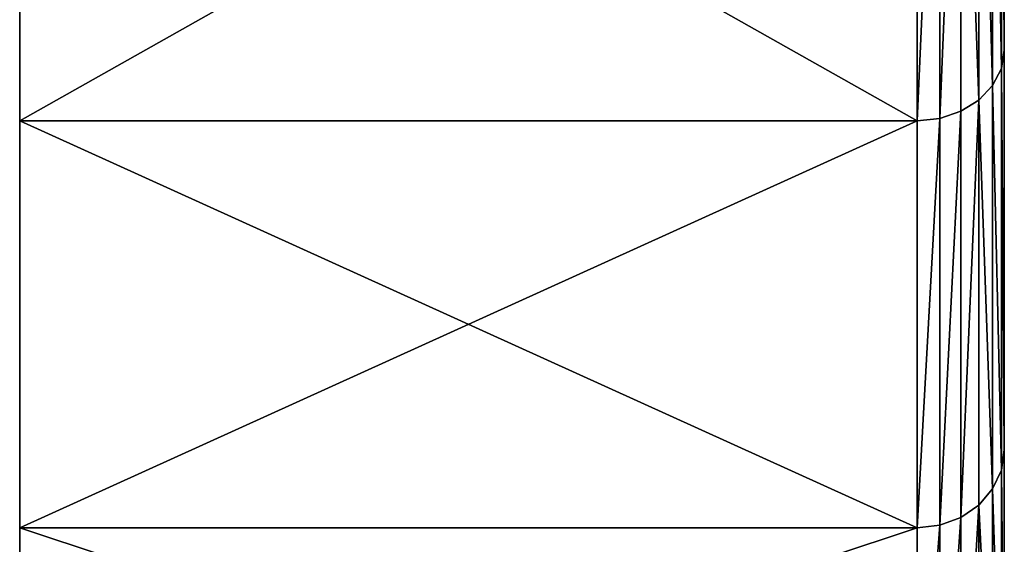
# Model space of a CAD drawing. Extents: x -0.1 to 19.2, y 0 to 39.3.
# Tile 6 of 215: x 0 to 0.565, y 30.186 to 30.487. Entities that reach past the tile are written whole.
import ezdxf

# ---------------------------------------------------------------- set-up
doc = ezdxf.new("R2010")
doc.units = 0
doc.header["$LTSCALE"] = 2.54
doc.layers.get('0').update_dxf_attribs({"color": 13, "linetype": 'CONTINUOUS'})

# ---------------------------------------------------------------- blocks, each defined once
blk = doc.blocks.new('GRUPUJ_51')
at = {"color": 41}
for p, q in [((0.56484, 0.58488, 8.99721), (0.56484, 0.87021, 9.33129)), ((0.56484, 0.87021, 5.37171), (0.56484, 0.58488, 5.7058)), ((0.56484, 0.87021, 5.37171), (0.56484, 0.58488, 5.7058)), ((0.56484, 0.58488, 8.99721), (0.56484, 0.87021, 9.33129)), ((0.56314, 0.57438, 5.69817), (0.56314, 0.86103, 5.36254)), ((0.56314, 0.86103, 9.34047), (0.56314, 0.57438, 9.00484)), ((0.56314, 0.86103, 9.34047), (0.56314, 0.57438, 9.00484)), ((0.56314, 0.57438, 5.69817), (0.56314, 0.86103, 5.36254)), ((0.55815, 0.56459, 5.69106), (0.55815, 0.85248, 5.35398)), ((0.55815, 0.85248, 9.34903), (0.55815, 0.56459, 9.01195)), ((0.55815, 0.85248, 9.34903), (0.55815, 0.56459, 9.01195)), ((0.55815, 0.56459, 5.69106), (0.55815, 0.85248, 5.35398)), ((0.5502, 0.55619, 5.68495), (0.5502, 0.84513, 5.34664)), ((0.5502, 0.55619, 5.68495), (0.5502, 0.84513, 5.34664)), ((0.5502, 0.84513, 9.35637), (0.5502, 0.55619, 9.01806)), ((0.5502, 0.84513, 9.35637), (0.5502, 0.55619, 9.01806)), ((0.53984, 0.54974, 5.68027), (0.53984, 0.8395, 5.341)), ((0.53984, 0.54974, 5.68027), (0.53984, 0.8395, 5.341)), ((0.53984, 0.8395, 9.36201), (0.53984, 0.54974, 9.02274)), ((0.53984, 0.8395, 9.36201), (0.53984, 0.54974, 9.02274)), ((0.51484, 0.5443, 9.02669), (0.51484, 0.83475, 9.36676)), ((0.51484, 0.83475, 5.33625), (0.51484, 0.5443, 5.67632)), ((0.51484, 0.83475, 5.33625), (0.51484, 0.5443, 5.67632)), ((0.51484, 0.5443, 9.02669), (0.51484, 0.83475, 9.36676)), ((0.52778, 0.54568, 5.67732), (0.52778, 0.83595, 5.33746)), ((0.52778, 0.83595, 9.36555), (0.52778, 0.54568, 9.02569)), ((0.52778, 0.54568, 5.67732), (0.52778, 0.83595, 5.33746)), ((0.52778, 0.83595, 9.36555), (0.52778, 0.54568, 9.02569)), ((0.56314, 0.57438, 5.69817), (0.56484, 0.58488, 5.7058)), ((0.56314, 0.57438, 5.69817), (0.56484, 0.58488, 5.7058)), ((0.56314, 0.57438, 9.00484), (0.56484, 0.58488, 8.99721)), ((0.56314, 0.57438, 9.00484), (0.56484, 0.58488, 8.99721)), ((0.56484, 0.35532, 8.62261), (0.56484, 0.58488, 8.99721)), ((0.56484, 0.58488, 5.7058), (0.56484, 0.35532, 6.0804)), ((0.56484, 0.58488, 5.7058), (0.56484, 0.35532, 6.0804)), ((0.56484, 0.35532, 8.62261), (0.56484, 0.58488, 8.99721)), ((0.55815, 0.56459, 9.01195), (0.56314, 0.57438, 9.00484)), ((0.55815, 0.56459, 9.01195), (0.56314, 0.57438, 9.00484)), ((0.55815, 0.56459, 5.69106), (0.56314, 0.57438, 5.69817)), ((0.55815, 0.56459, 5.69106), (0.56314, 0.57438, 5.69817)), ((0.56314, 0.57438, 9.00484), (0.56314, 0.34375, 8.6285)), ((0.56314, 0.34375, 6.07451), (0.56314, 0.57438, 5.69817)), ((0.56314, 0.57438, 9.00484), (0.56314, 0.34375, 8.6285)), ((0.56314, 0.34375, 6.07451), (0.56314, 0.57438, 5.69817)), ((0.5502, 0.55619, 5.68495), (0.55815, 0.56459, 5.69106)), ((0.5502, 0.55619, 9.01806), (0.55815, 0.56459, 9.01195)), ((0.5502, 0.55619, 9.01806), (0.55815, 0.56459, 9.01195)), ((0.5502, 0.55619, 5.68495), (0.55815, 0.56459, 5.69106)), ((0.55815, 0.56459, 9.01195), (0.55815, 0.33298, 8.63399)), ((0.55815, 0.56459, 9.01195), (0.55815, 0.33298, 8.63399)), ((0.55815, 0.33298, 6.06902), (0.55815, 0.56459, 5.69106)), ((0.55815, 0.33298, 6.06902), (0.55815, 0.56459, 5.69106)), ((0.53984, 0.54974, 9.02274), (0.5502, 0.55619, 9.01806)), ((0.53984, 0.54974, 5.68027), (0.5502, 0.55619, 5.68495)), ((0.53984, 0.54974, 5.68027), (0.5502, 0.55619, 5.68495)), ((0.53984, 0.54974, 9.02274), (0.5502, 0.55619, 9.01806)), ((0.5502, 0.55619, 9.01806), (0.5502, 0.32372, 8.63871)), ((0.5502, 0.32372, 6.0643), (0.5502, 0.55619, 5.68495)), ((0.5502, 0.55619, 9.01806), (0.5502, 0.32372, 8.63871)), ((0.5502, 0.32372, 6.0643), (0.5502, 0.55619, 5.68495)), ((0.52778, 0.54568, 5.67732), (0.53984, 0.54974, 5.68027)), ((0.52778, 0.54568, 5.67732), (0.53984, 0.54974, 5.68027)), ((0.52778, 0.54568, 9.02569), (0.53984, 0.54974, 9.02274)), ((0.52778, 0.54568, 9.02569), (0.53984, 0.54974, 9.02274)), ((0.53984, 0.54974, 9.02274), (0.53984, 0.31662, 8.64233)), ((0.53984, 0.31662, 6.06068), (0.53984, 0.54974, 5.68027)), ((0.53984, 0.31662, 6.06068), (0.53984, 0.54974, 5.68027)), ((0.53984, 0.54974, 9.02274), (0.53984, 0.31662, 8.64233)), ((0, 0.5443, 9.02669), (0.51484, 0.5443, 9.02669)), ((0, 0.5443, 5.67632), (0.51484, 0.5443, 5.67632)), ((0, 0.5443, 9.02669), (0.51484, 0.5443, 9.02669)), ((0, 0.5443, 5.67632), (0.51484, 0.5443, 5.67632)), ((0.51484, 0.5443, 5.67632), (0.52778, 0.54568, 5.67732)), ((0.51484, 0.5443, 5.67632), (0.52778, 0.54568, 5.67732)), ((0.51484, 0.5443, 9.02669), (0.52778, 0.54568, 9.02569)), ((0.51484, 0.5443, 9.02669), (0.52778, 0.54568, 9.02569)), ((0.51484, 0.31063, 8.64538), (0.51484, 0.5443, 9.02669)), ((0.51484, 0.5443, 5.67632), (0.51484, 0.31063, 6.05763)), ((0.51484, 0.31063, 8.64538), (0.51484, 0.5443, 9.02669)), ((0.51484, 0.5443, 5.67632), (0.51484, 0.31063, 6.05763)), ((0.52778, 0.31215, 6.05841), (0.52778, 0.54568, 5.67732)), ((0.52778, 0.31215, 6.05841), (0.52778, 0.54568, 5.67732)), ((0.52778, 0.54568, 9.02569), (0.52778, 0.31215, 8.6446)), ((0.52778, 0.54568, 9.02569), (0.52778, 0.31215, 8.6446)), ((0.56314, 0.34375, 6.07451), (0.56484, 0.35532, 6.0804)), ((0.56484, 0.35532, 8.62261), (0.56314, 0.34375, 8.6285)), ((0.56314, 0.34375, 6.07451), (0.56484, 0.35532, 6.0804)), ((0.56484, 0.35532, 8.62261), (0.56314, 0.34375, 8.6285)), ((0.56484, 0.18719, 8.2167), (0.56484, 0.35532, 8.62261)), ((0.56484, 0.35532, 6.0804), (0.56484, 0.18719, 6.4863)), ((0.56484, 0.35532, 6.0804), (0.56484, 0.18719, 6.4863)), ((0.56484, 0.18719, 8.2167), (0.56484, 0.35532, 8.62261)), ((0.56314, 0.34375, 8.6285), (0.55815, 0.33298, 8.63399)), ((0.55815, 0.33298, 6.06902), (0.56314, 0.34375, 6.07451)), ((0.56314, 0.34375, 8.6285), (0.55815, 0.33298, 8.63399)), ((0.55815, 0.33298, 6.06902), (0.56314, 0.34375, 6.07451)), ((0.56314, 0.17484, 6.48229), (0.56314, 0.34375, 6.07451)), ((0.56314, 0.34375, 8.6285), (0.56314, 0.17484, 8.22072)), ((0.56314, 0.17484, 6.48229), (0.56314, 0.34375, 6.07451)), ((0.56314, 0.34375, 8.6285), (0.56314, 0.17484, 8.22072)), ((0.5502, 0.32372, 6.0643), (0.55815, 0.33298, 6.06902)), ((0.55815, 0.33298, 8.63399), (0.5502, 0.32372, 8.63871)), ((0.55815, 0.33298, 8.63399), (0.5502, 0.32372, 8.63871)), ((0.5502, 0.32372, 6.0643), (0.55815, 0.33298, 6.06902)), ((0.55815, 0.33298, 8.63399), (0.55815, 0.16334, 8.22445)), ((0.55815, 0.16334, 6.47856), (0.55815, 0.33298, 6.06902)), ((0.55815, 0.16334, 6.47856), (0.55815, 0.33298, 6.06902)), ((0.55815, 0.33298, 8.63399), (0.55815, 0.16334, 8.22445)), ((0.5502, 0.32372, 6.0643), (0.53984, 0.31662, 6.06068)), ((0.5502, 0.32372, 8.63871), (0.53984, 0.31662, 8.64233)), ((0.5502, 0.32372, 6.0643), (0.53984, 0.31662, 6.06068)), ((0.5502, 0.32372, 8.63871), (0.53984, 0.31662, 8.64233)), ((0.5502, 0.15346, 6.47535), (0.5502, 0.32372, 6.0643)), ((0.5502, 0.15346, 6.47535), (0.5502, 0.32372, 6.0643)), ((0.5502, 0.32372, 8.63871), (0.5502, 0.15346, 8.22766)), ((0.5502, 0.32372, 8.63871), (0.5502, 0.15346, 8.22766)), ((0.53984, 0.31662, 6.06068), (0.52778, 0.31215, 6.05841)), ((0.53984, 0.31662, 8.64233), (0.52778, 0.31215, 8.6446)), ((0.53984, 0.31662, 8.64233), (0.52778, 0.31215, 8.6446)), ((0.53984, 0.31662, 6.06068), (0.52778, 0.31215, 6.05841)), ((0.53984, 0.14588, 6.47288), (0.53984, 0.31662, 6.06068)), ((0.53984, 0.31662, 8.64233), (0.53984, 0.14588, 8.23013)), ((0.53984, 0.31662, 8.64233), (0.53984, 0.14588, 8.23013)), ((0.53984, 0.14588, 6.47288), (0.53984, 0.31662, 6.06068)), ((0.51484, 0.31063, 8.64538), (0.52778, 0.31215, 8.6446)), ((0.51484, 0.31063, 6.05763), (0.52778, 0.31215, 6.05841)), ((0.51484, 0.31063, 6.05763), (0.52778, 0.31215, 6.05841)), ((0.51484, 0.31063, 8.64538), (0.52778, 0.31215, 8.6446)), ((0.52778, 0.31215, 8.6446), (0.52778, 0.14111, 8.23167)), ((0.52778, 0.14111, 6.47133), (0.52778, 0.31215, 6.05841)), ((0.52778, 0.31215, 8.6446), (0.52778, 0.14111, 8.23167)), ((0.52778, 0.14111, 6.47133), (0.52778, 0.31215, 6.05841)), ((0, 0.31063, 8.64538), (0.51484, 0.31063, 8.64538)), ((0, 0.31063, 8.64538), (0.51484, 0.31063, 8.64538)), ((0, 0.31063, 6.05763), (0.51484, 0.31063, 6.05763)), ((0, 0.31063, 6.05763), (0.51484, 0.31063, 6.05763)), ((0.51484, 0.13949, 8.2322), (0.51484, 0.31063, 8.64538)), ((0.51484, 0.31063, 6.05763), (0.51484, 0.13949, 6.47081)), ((0.51484, 0.13949, 8.2322), (0.51484, 0.31063, 8.64538)), ((0.51484, 0.31063, 6.05763), (0.51484, 0.13949, 6.47081))]:
    blk.add_line(p, q, dxfattribs=at)
at = {"color": 41, "extrusion": (1, 0, 0)}
blk.add_circle((2.85, 7.3515), 2.85, dxfattribs=at)
blk.add_circle((2.85, 7.3515), 2.85, dxfattribs=at)
blk.add_circle((2.85, 7.3515), 2.85, dxfattribs=at)
blk.add_circle((2.85, 7.3515), 2.85, dxfattribs=at)
blk.add_circle((2.85, 7.3515), 2.85, dxfattribs=at)
blk.add_circle((2.85, 7.3515), 2.85, dxfattribs=at)
blk.add_circle((2.85, 7.3515), 2.85, dxfattribs=at)
blk.add_circle((2.85, 7.3515), 2.85, dxfattribs=at)
blk.add_circle((2.85, 7.3515), 2.85, dxfattribs=at)
blk.add_circle((2.85, 7.3515), 2.85, dxfattribs=at)
blk.add_circle((2.85, 7.3515), 2.85, dxfattribs=at)
blk.add_circle((2.85, 7.3515), 2.85, dxfattribs=at)
blk.add_circle((2.85, 7.3515), 2.85, dxfattribs=at)
blk.add_circle((2.85, 7.3515), 2.85, dxfattribs=at)
blk.add_circle((2.85, 7.3515), 2.85, dxfattribs=at)
blk.add_circle((2.85, 7.3515), 2.85, dxfattribs=at)
blk.add_circle((2.85, 7.3515), 2.85, dxfattribs=at)
blk.add_circle((2.85, 7.3515), 2.85, dxfattribs=at)
blk.add_circle((2.85, 7.3515), 2.85, dxfattribs=at)
blk.add_circle((2.85, 7.3515), 2.85, dxfattribs=at)
blk.add_circle((2.85, 7.3515), 2.85, dxfattribs=at)
blk.add_circle((2.85, 7.3515), 2.85, dxfattribs=at)
blk.add_circle((2.85, 7.3515), 2.85, dxfattribs=at)
blk.add_circle((2.85, 7.3515), 2.85, dxfattribs=at)
blk.add_circle((2.85, 7.3515), 2.85, dxfattribs=at)
blk.add_circle((2.85, 7.3515), 2.85, dxfattribs=at)
blk.add_circle((2.85, 7.3515), 2.85, dxfattribs=at)
blk.add_circle((2.85, 7.3515), 2.85, dxfattribs=at)
blk.add_circle((2.85, 7.3515), 2.85, dxfattribs=at)
blk.add_circle((2.85, 7.3515), 2.85, dxfattribs=at)
blk.add_circle((2.85, 7.3515), 2.85, dxfattribs=at)
blk.add_circle((2.85, 7.3515), 2.85, dxfattribs=at)
blk.add_circle((2.85, 7.3515), 2.85, dxfattribs=at)
blk.add_circle((2.85, 7.3515), 2.85, dxfattribs=at)
blk.add_circle((2.85, 7.3515), 2.85, dxfattribs=at)
blk.add_circle((2.85, 7.3515), 2.85, dxfattribs=at)
blk.add_circle((2.85, 7.3515), 2.85, dxfattribs=at)
blk.add_circle((2.85, 7.3515), 2.85, dxfattribs=at)
blk.add_circle((2.85, 7.3515), 2.85, dxfattribs=at)
blk.add_circle((2.85, 7.3515), 2.85, dxfattribs=at)
blk.add_circle((2.85, 7.3515), 2.85, dxfattribs=at)
at = {"color": 41}
mesh = blk.add_polyface(dxfattribs=at)
corners = [(0, 0.03509, 7.79734), (0, 0.03509, 6.90567), (0, 0, 7.3515), (0, 0.13949, 8.2322), (0, 0.13949, 6.47081), (0, 0.31063, 8.64538), (0, 0.31063, 6.05763), (0, 0.5443, 9.02669), (0, 0.5443, 5.67632), (0, 0.83475, 9.36676), (0, 0.83475, 5.33625), (0, 1.17481, 9.6572), (0, 1.17481, 5.04581), (0, 1.55613, 9.89087), (0, 1.55613, 4.81214), (0, 1.9693, 10.06202), (0, 1.9693, 4.64099), (0, 2.40416, 10.16642), (0, 2.40416, 4.53659), (0, 2.85, 10.2015), (0, 2.85, 4.5015), (0, 3.29584, 10.16642), (0, 3.29584, 4.53659), (0, 3.7307, 10.06202), (0, 3.7307, 4.64099), (0, 4.14387, 9.89087), (0, 4.14387, 4.81214), (0, 4.52519, 9.6572), (0, 4.52519, 5.04581), (0, 4.86525, 9.36676), (0, 4.86525, 5.33625), (0, 5.1557, 9.02669), (0, 5.1557, 5.67632), (0, 5.38937, 8.64538), (0, 5.38937, 6.05763), (0, 5.56051, 8.2322), (0, 5.56051, 6.47081), (0, 5.66491, 7.79734), (0, 5.66491, 6.90567), (0, 5.7, 7.3515)]
mesh.append_faces([[corners[k] for k in face] for face in [(0, 1, 2), (38, 37, 39)]], dxfattribs={"vtx0": -1, "color": 41})
mesh.append_faces([[corners[k] for k in face] for face in [(1, 3, 4), (4, 5, 6), (6, 7, 8), (8, 9, 10), (10, 11, 12), (12, 13, 14), (14, 15, 16), (16, 17, 18), (18, 19, 20), (20, 21, 22), (22, 23, 24), (24, 25, 26), (26, 27, 28), (28, 29, 30), (30, 31, 32), (32, 33, 34), (34, 35, 36), (36, 37, 38)]], dxfattribs={"vtx0": -1, "vtx1": -1, "color": 41})
mesh.append_faces([[corners[k] for k in face] for face in [(1, 0, 3), (4, 3, 5), (6, 5, 7), (8, 7, 9), (10, 9, 11), (12, 11, 13), (14, 13, 15), (16, 15, 17), (18, 17, 19), (20, 19, 21), (22, 21, 23), (24, 23, 25), (26, 25, 27), (28, 27, 29), (30, 29, 31), (32, 31, 33), (34, 33, 35), (36, 35, 37)]], dxfattribs={"vtx0": -1, "vtx2": -1, "color": 41})
mesh = blk.add_polyface(dxfattribs=at)
corners = [(0.56484, 1.20429, 5.08638), (0.56484, 1.22534, 7.09418), (0.56484, 1.20508, 7.3515), (0.56484, 1.5789, 4.85682), (0.56484, 1.28559, 6.8432), (0.56484, 1.38437, 6.60473), (0.56484, 1.51923, 6.38465), (0.56484, 1.68687, 6.18837), (0.56484, 1.9848, 4.68869), (0.56484, 1.88314, 6.02074), (0.56484, 2.10322, 5.88587), (0.56484, 2.41201, 4.58613), (0.56484, 2.34169, 5.7871), (0.56484, 2.59268, 5.72684), (0.56484, 2.85, 4.55166), (0.56484, 2.85, 5.70659), (0.56484, 3.10732, 5.72684), (0.56484, 3.28799, 4.58613), (0.56484, 3.35831, 5.7871), (0.56484, 3.7152, 4.68869), (0.56484, 3.59678, 5.88587), (0.56484, 3.81686, 6.02074), (0.56484, 4.1211, 4.85682), (0.56484, 4.01313, 6.18837), (0.56484, 4.18077, 6.38465), (0.56484, 4.49571, 5.08638), (0.56484, 4.31563, 6.60473), (0.56484, 4.41441, 6.8432), (0.56484, 4.47466, 7.09418), (0.56484, 4.49492, 7.3515), (0.56484, 4.49571, 9.61663), (0.56484, 4.82979, 9.33129), (0.56484, 4.82979, 5.37171), (0.56484, 5.11512, 8.99721), (0.56484, 5.11512, 5.7058), (0.56484, 5.34468, 8.62261), (0.56484, 5.34468, 6.0804), (0.56484, 5.51281, 8.2167), (0.56484, 5.51281, 6.4863), (0.56484, 5.61537, 7.7895), (0.56484, 5.61537, 6.91351), (0.56484, 5.64985, 7.3515), (0.56484, 0.08463, 6.91351), (0.56484, 0.08463, 7.7895), (0.56484, 0.05015, 7.3515), (0.56484, 0.18719, 8.2167), (0.56484, 0.18719, 6.4863), (0.56484, 0.35532, 8.62261), (0.56484, 0.35532, 6.0804), (0.56484, 0.58488, 8.99721), (0.56484, 0.58488, 5.7058), (0.56484, 0.87021, 9.33129), (0.56484, 0.87021, 5.37171), (0.56484, 1.20429, 9.61663), (0.56484, 1.22534, 7.60883), (0.56484, 1.5789, 9.84618), (0.56484, 1.28559, 7.85981), (0.56484, 1.38437, 8.09828), (0.56484, 1.51923, 8.31836), (0.56484, 1.68687, 8.51464), (0.56484, 1.9848, 10.01432), (0.56484, 1.88314, 8.68227), (0.56484, 2.10322, 8.81714), (0.56484, 2.41201, 10.11688), (0.56484, 2.34169, 8.91591), (0.56484, 2.59268, 8.97617), (0.56484, 2.85, 10.15135), (0.56484, 2.85, 8.99642), (0.56484, 3.28799, 10.11688), (0.56484, 3.10732, 8.97617), (0.56484, 3.35831, 8.91591), (0.56484, 3.7152, 10.01432), (0.56484, 3.59678, 8.81714), (0.56484, 3.81686, 8.68227), (0.56484, 4.1211, 9.84618), (0.56484, 4.01313, 8.51464), (0.56484, 4.18077, 8.31836), (0.56484, 4.31563, 8.09828), (0.56484, 4.41441, 7.85981), (0.56484, 4.47466, 7.60883)]
mesh.append_faces([[corners[k] for k in face] for face in [(39, 40, 41), (42, 43, 44)]], dxfattribs={"vtx0": -1, "color": 41})
mesh.append_faces([[corners[k] for k in face] for face in [(1, 3, 4), (4, 3, 5), (5, 3, 6), (6, 3, 7), (7, 8, 9), (9, 8, 10), (10, 11, 12), (12, 11, 13), (13, 14, 15), (15, 14, 16), (16, 17, 18), (18, 19, 20), (20, 19, 21), (21, 22, 23), (23, 22, 24), (24, 25, 26), (26, 25, 27), (27, 25, 28), (28, 25, 29), (30, 25, 31), (31, 32, 33), (33, 34, 35), (35, 36, 37), (37, 38, 39), (43, 42, 45), (45, 46, 47), (47, 48, 49), (49, 50, 51), (51, 52, 53), (53, 54, 55), (55, 59, 60), (60, 62, 63), (63, 65, 66), (66, 67, 68), (68, 70, 71), (71, 73, 74), (74, 76, 30)]], dxfattribs={"vtx0": -1, "vtx1": -1, "color": 41})
mesh.append_faces([[corners[k] for k in face] for face in [(29, 25, 30), (53, 0, 2)]], dxfattribs={"vtx0": -1, "vtx1": -1, "vtx2": -1, "color": 41})
mesh.append_faces([[corners[k] for k in face] for face in [(0, 1, 2), (1, 0, 3), (7, 3, 8), (10, 8, 11), (13, 11, 14), (16, 14, 17), (18, 17, 19), (21, 19, 22), (24, 22, 25), (31, 25, 32), (33, 32, 34), (35, 34, 36), (37, 36, 38), (39, 38, 40), (45, 42, 46), (47, 46, 48), (49, 48, 50), (51, 50, 52), (53, 52, 0), (53, 2, 54), (55, 54, 56), (55, 56, 57), (55, 57, 58), (55, 58, 59), (60, 59, 61), (60, 61, 62), (63, 62, 64), (63, 64, 65), (66, 65, 67), (68, 67, 69), (68, 69, 70), (71, 70, 72), (71, 72, 73), (74, 73, 75), (74, 75, 76), (30, 76, 77), (30, 77, 78), (30, 78, 79), (30, 79, 29)]], dxfattribs={"vtx0": -1, "vtx2": -1, "color": 41})
mesh = blk.add_polyface(dxfattribs=at)
corners = [(0.56314, 0.86103, 5.36254), (0.56484, 0.58488, 5.7058), (0.56314, 0.57438, 5.69817), (0.56484, 0.87021, 5.37171)]
mesh.append_faces([[corners[k] for k in face] for face in [(0, 1, 2), (1, 0, 3)]], dxfattribs={"vtx0": -1, "color": 41})
mesh = blk.add_polyface(dxfattribs=at)
corners = [(0.56484, 0.58488, 8.99721), (0.56314, 0.86103, 9.34047), (0.56314, 0.57438, 9.00484), (0.56484, 0.87021, 9.33129)]
mesh.append_faces([[corners[k] for k in face] for face in [(0, 1, 2), (1, 0, 3)]], dxfattribs={"vtx0": -1, "color": 41})
mesh = blk.add_polyface(dxfattribs=at)
corners = [(0.56314, 0.57438, 9.00484), (0.55815, 0.85248, 9.34903), (0.55815, 0.56459, 9.01195), (0.56314, 0.86103, 9.34047)]
mesh.append_faces([[corners[k] for k in face] for face in [(0, 1, 2), (1, 0, 3)]], dxfattribs={"vtx0": -1, "color": 41})
mesh = blk.add_polyface(dxfattribs=at)
corners = [(0.55815, 0.85248, 5.35398), (0.56314, 0.57438, 5.69817), (0.55815, 0.56459, 5.69106), (0.56314, 0.86103, 5.36254)]
mesh.append_faces([[corners[k] for k in face] for face in [(0, 1, 2), (1, 0, 3)]], dxfattribs={"vtx0": -1, "color": 41})
mesh = blk.add_polyface(dxfattribs=at)
corners = [(0.5502, 0.84513, 5.34664), (0.55815, 0.56459, 5.69106), (0.5502, 0.55619, 5.68495), (0.55815, 0.85248, 5.35398)]
mesh.append_faces([[corners[k] for k in face] for face in [(0, 1, 2), (1, 0, 3)]], dxfattribs={"vtx0": -1, "color": 41})
mesh = blk.add_polyface(dxfattribs=at)
corners = [(0.55815, 0.56459, 9.01195), (0.5502, 0.84513, 9.35637), (0.5502, 0.55619, 9.01806), (0.55815, 0.85248, 9.34903)]
mesh.append_faces([[corners[k] for k in face] for face in [(0, 1, 2), (1, 0, 3)]], dxfattribs={"vtx0": -1, "color": 41})
mesh = blk.add_polyface(dxfattribs=at)
corners = [(0.53984, 0.8395, 5.341), (0.5502, 0.55619, 5.68495), (0.53984, 0.54974, 5.68027), (0.5502, 0.84513, 5.34664)]
mesh.append_faces([[corners[k] for k in face] for face in [(0, 1, 2), (1, 0, 3)]], dxfattribs={"vtx0": -1, "color": 41})
mesh = blk.add_polyface(dxfattribs=at)
corners = [(0.5502, 0.55619, 9.01806), (0.53984, 0.8395, 9.36201), (0.53984, 0.54974, 9.02274), (0.5502, 0.84513, 9.35637)]
mesh.append_faces([[corners[k] for k in face] for face in [(0, 1, 2), (1, 0, 3)]], dxfattribs={"vtx0": -1, "color": 41})
mesh = blk.add_polyface(dxfattribs=at)
corners = [(0.53984, 0.8395, 5.341), (0.52778, 0.54568, 5.67732), (0.52778, 0.83595, 5.33746), (0.53984, 0.54974, 5.68027)]
mesh.append_faces([[corners[k] for k in face] for face in [(0, 1, 2), (1, 0, 3)]], dxfattribs={"vtx0": -1, "color": 41})
mesh = blk.add_polyface(dxfattribs=at)
corners = [(0.53984, 0.8395, 9.36201), (0.52778, 0.54568, 9.02569), (0.53984, 0.54974, 9.02274), (0.52778, 0.83595, 9.36555)]
mesh.append_faces([[corners[k] for k in face] for face in [(0, 1, 2), (1, 0, 3)]], dxfattribs={"vtx0": -1, "color": 41})
mesh = blk.add_polyface(dxfattribs=at)
corners = [(0.51484, 0.83475, 9.36676), (0, 0.5443, 9.02669), (0.51484, 0.5443, 9.02669), (0, 0.83475, 9.36676)]
mesh.append_faces([[corners[k] for k in face] for face in [(0, 1, 2), (1, 0, 3)]], dxfattribs={"vtx0": -1, "color": 41})
mesh = blk.add_polyface(dxfattribs=at)
corners = [(0.51484, 0.5443, 5.67632), (0, 0.83475, 5.33625), (0.51484, 0.83475, 5.33625), (0, 0.5443, 5.67632)]
mesh.append_faces([[corners[k] for k in face] for face in [(0, 1, 2), (1, 0, 3)]], dxfattribs={"vtx0": -1, "color": 41})
mesh = blk.add_polyface(dxfattribs=at)
corners = [(0.52778, 0.83595, 5.33746), (0.51484, 0.5443, 5.67632), (0.51484, 0.83475, 5.33625), (0.52778, 0.54568, 5.67732)]
mesh.append_faces([[corners[k] for k in face] for face in [(0, 1, 2), (1, 0, 3)]], dxfattribs={"vtx0": -1, "color": 41})
mesh = blk.add_polyface(dxfattribs=at)
corners = [(0.52778, 0.83595, 9.36555), (0.51484, 0.5443, 9.02669), (0.52778, 0.54568, 9.02569), (0.51484, 0.83475, 9.36676)]
mesh.append_faces([[corners[k] for k in face] for face in [(0, 1, 2), (1, 0, 3)]], dxfattribs={"vtx0": -1, "color": 41})
mesh = blk.add_polyface(dxfattribs=at)
corners = [(0.56314, 0.57438, 5.69817), (0.56484, 0.35532, 6.0804), (0.56314, 0.34375, 6.07451), (0.56484, 0.58488, 5.7058)]
mesh.append_faces([[corners[k] for k in face] for face in [(0, 1, 2), (1, 0, 3)]], dxfattribs={"vtx0": -1, "color": 41})
mesh = blk.add_polyface(dxfattribs=at)
corners = [(0.56484, 0.35532, 8.62261), (0.56314, 0.57438, 9.00484), (0.56314, 0.34375, 8.6285), (0.56484, 0.58488, 8.99721)]
mesh.append_faces([[corners[k] for k in face] for face in [(0, 1, 2), (1, 0, 3)]], dxfattribs={"vtx0": -1, "color": 41})
mesh = blk.add_polyface(dxfattribs=at)
corners = [(0.56314, 0.34375, 8.6285), (0.55815, 0.56459, 9.01195), (0.55815, 0.33298, 8.63399), (0.56314, 0.57438, 9.00484)]
mesh.append_faces([[corners[k] for k in face] for face in [(0, 1, 2), (1, 0, 3)]], dxfattribs={"vtx0": -1, "color": 41})
mesh = blk.add_polyface(dxfattribs=at)
corners = [(0.55815, 0.56459, 5.69106), (0.56314, 0.34375, 6.07451), (0.55815, 0.33298, 6.06902), (0.56314, 0.57438, 5.69817)]
mesh.append_faces([[corners[k] for k in face] for face in [(0, 1, 2), (1, 0, 3)]], dxfattribs={"vtx0": -1, "color": 41})
mesh = blk.add_polyface(dxfattribs=at)
corners = [(0.55815, 0.33298, 8.63399), (0.5502, 0.55619, 9.01806), (0.5502, 0.32372, 8.63871), (0.55815, 0.56459, 9.01195)]
mesh.append_faces([[corners[k] for k in face] for face in [(0, 1, 2), (1, 0, 3)]], dxfattribs={"vtx0": -1, "color": 41})
mesh = blk.add_polyface(dxfattribs=at)
corners = [(0.5502, 0.55619, 5.68495), (0.55815, 0.33298, 6.06902), (0.5502, 0.32372, 6.0643), (0.55815, 0.56459, 5.69106)]
mesh.append_faces([[corners[k] for k in face] for face in [(0, 1, 2), (1, 0, 3)]], dxfattribs={"vtx0": -1, "color": 41})
mesh = blk.add_polyface(dxfattribs=at)
corners = [(0.5502, 0.55619, 9.01806), (0.53984, 0.31662, 8.64233), (0.5502, 0.32372, 8.63871), (0.53984, 0.54974, 9.02274)]
mesh.append_faces([[corners[k] for k in face] for face in [(0, 1, 2), (1, 0, 3)]], dxfattribs={"vtx0": -1, "color": 41})
mesh = blk.add_polyface(dxfattribs=at)
corners = [(0.5502, 0.55619, 5.68495), (0.53984, 0.31662, 6.06068), (0.53984, 0.54974, 5.68027), (0.5502, 0.32372, 6.0643)]
mesh.append_faces([[corners[k] for k in face] for face in [(0, 1, 2), (1, 0, 3)]], dxfattribs={"vtx0": -1, "color": 41})
mesh = blk.add_polyface(dxfattribs=at)
corners = [(0.53984, 0.54974, 5.68027), (0.52778, 0.31215, 6.05841), (0.52778, 0.54568, 5.67732), (0.53984, 0.31662, 6.06068)]
mesh.append_faces([[corners[k] for k in face] for face in [(0, 1, 2), (1, 0, 3)]], dxfattribs={"vtx0": -1, "color": 41})
mesh = blk.add_polyface(dxfattribs=at)
corners = [(0.53984, 0.54974, 9.02274), (0.52778, 0.31215, 8.6446), (0.53984, 0.31662, 8.64233), (0.52778, 0.54568, 9.02569)]
mesh.append_faces([[corners[k] for k in face] for face in [(0, 1, 2), (1, 0, 3)]], dxfattribs={"vtx0": -1, "color": 41})
mesh = blk.add_polyface(dxfattribs=at)
corners = [(0.51484, 0.5443, 9.02669), (0, 0.31063, 8.64538), (0.51484, 0.31063, 8.64538), (0, 0.5443, 9.02669)]
mesh.append_faces([[corners[k] for k in face] for face in [(0, 1, 2), (1, 0, 3)]], dxfattribs={"vtx0": -1, "color": 41})
mesh = blk.add_polyface(dxfattribs=at)
corners = [(0.51484, 0.31063, 6.05763), (0, 0.5443, 5.67632), (0.51484, 0.5443, 5.67632), (0, 0.31063, 6.05763)]
mesh.append_faces([[corners[k] for k in face] for face in [(0, 1, 2), (1, 0, 3)]], dxfattribs={"vtx0": -1, "color": 41})
mesh = blk.add_polyface(dxfattribs=at)
corners = [(0.52778, 0.54568, 5.67732), (0.51484, 0.31063, 6.05763), (0.51484, 0.5443, 5.67632), (0.52778, 0.31215, 6.05841)]
mesh.append_faces([[corners[k] for k in face] for face in [(0, 1, 2), (1, 0, 3)]], dxfattribs={"vtx0": -1, "color": 41})
mesh = blk.add_polyface(dxfattribs=at)
corners = [(0.52778, 0.54568, 9.02569), (0.51484, 0.31063, 8.64538), (0.52778, 0.31215, 8.6446), (0.51484, 0.5443, 9.02669)]
mesh.append_faces([[corners[k] for k in face] for face in [(0, 1, 2), (1, 0, 3)]], dxfattribs={"vtx0": -1, "color": 41})
mesh = blk.add_polyface(dxfattribs=at)
corners = [(0.56314, 0.34375, 6.07451), (0.56484, 0.18719, 6.4863), (0.56314, 0.17484, 6.48229), (0.56484, 0.35532, 6.0804)]
mesh.append_faces([[corners[k] for k in face] for face in [(0, 1, 2), (1, 0, 3)]], dxfattribs={"vtx0": -1, "color": 41})
mesh = blk.add_polyface(dxfattribs=at)
corners = [(0.56484, 0.18719, 8.2167), (0.56314, 0.34375, 8.6285), (0.56314, 0.17484, 8.22072), (0.56484, 0.35532, 8.62261)]
mesh.append_faces([[corners[k] for k in face] for face in [(0, 1, 2), (1, 0, 3)]], dxfattribs={"vtx0": -1, "color": 41})
mesh = blk.add_polyface(dxfattribs=at)
corners = [(0.56314, 0.17484, 8.22072), (0.55815, 0.33298, 8.63399), (0.55815, 0.16334, 8.22445), (0.56314, 0.34375, 8.6285)]
mesh.append_faces([[corners[k] for k in face] for face in [(0, 1, 2), (1, 0, 3)]], dxfattribs={"vtx0": -1, "color": 41})
mesh = blk.add_polyface(dxfattribs=at)
corners = [(0.55815, 0.33298, 6.06902), (0.56314, 0.17484, 6.48229), (0.55815, 0.16334, 6.47856), (0.56314, 0.34375, 6.07451)]
mesh.append_faces([[corners[k] for k in face] for face in [(0, 1, 2), (1, 0, 3)]], dxfattribs={"vtx0": -1, "color": 41})
mesh = blk.add_polyface(dxfattribs=at)
corners = [(0.5502, 0.32372, 6.0643), (0.55815, 0.16334, 6.47856), (0.5502, 0.15346, 6.47535), (0.55815, 0.33298, 6.06902)]
mesh.append_faces([[corners[k] for k in face] for face in [(0, 1, 2), (1, 0, 3)]], dxfattribs={"vtx0": -1, "color": 41})
mesh = blk.add_polyface(dxfattribs=at)
corners = [(0.55815, 0.16334, 8.22445), (0.5502, 0.32372, 8.63871), (0.5502, 0.15346, 8.22766), (0.55815, 0.33298, 8.63399)]
mesh.append_faces([[corners[k] for k in face] for face in [(0, 1, 2), (1, 0, 3)]], dxfattribs={"vtx0": -1, "color": 41})
mesh = blk.add_polyface(dxfattribs=at)
corners = [(0.5502, 0.32372, 6.0643), (0.53984, 0.14588, 6.47288), (0.53984, 0.31662, 6.06068), (0.5502, 0.15346, 6.47535)]
mesh.append_faces([[corners[k] for k in face] for face in [(0, 1, 2), (1, 0, 3)]], dxfattribs={"vtx0": -1, "color": 41})
mesh = blk.add_polyface(dxfattribs=at)
corners = [(0.5502, 0.32372, 8.63871), (0.53984, 0.14588, 8.23013), (0.5502, 0.15346, 8.22766), (0.53984, 0.31662, 8.64233)]
mesh.append_faces([[corners[k] for k in face] for face in [(0, 1, 2), (1, 0, 3)]], dxfattribs={"vtx0": -1, "color": 41})
mesh = blk.add_polyface(dxfattribs=at)
corners = [(0.53984, 0.31662, 8.64233), (0.52778, 0.14111, 8.23167), (0.53984, 0.14588, 8.23013), (0.52778, 0.31215, 8.6446)]
mesh.append_faces([[corners[k] for k in face] for face in [(0, 1, 2), (1, 0, 3)]], dxfattribs={"vtx0": -1, "color": 41})
mesh = blk.add_polyface(dxfattribs=at)
corners = [(0.53984, 0.31662, 6.06068), (0.52778, 0.14111, 6.47133), (0.52778, 0.31215, 6.05841), (0.53984, 0.14588, 6.47288)]
mesh.append_faces([[corners[k] for k in face] for face in [(0, 1, 2), (1, 0, 3)]], dxfattribs={"vtx0": -1, "color": 41})
mesh = blk.add_polyface(dxfattribs=at)
corners = [(0.52778, 0.31215, 8.6446), (0.51484, 0.13949, 8.2322), (0.52778, 0.14111, 8.23167), (0.51484, 0.31063, 8.64538)]
mesh.append_faces([[corners[k] for k in face] for face in [(0, 1, 2), (1, 0, 3)]], dxfattribs={"vtx0": -1, "color": 41})
mesh = blk.add_polyface(dxfattribs=at)
corners = [(0.52778, 0.31215, 6.05841), (0.51484, 0.13949, 6.47081), (0.51484, 0.31063, 6.05763), (0.52778, 0.14111, 6.47133)]
mesh.append_faces([[corners[k] for k in face] for face in [(0, 1, 2), (1, 0, 3)]], dxfattribs={"vtx0": -1, "color": 41})
mesh = blk.add_polyface(dxfattribs=at)
corners = [(0.51484, 0.31063, 8.64538), (0, 0.13949, 8.2322), (0.51484, 0.13949, 8.2322), (0, 0.31063, 8.64538)]
mesh.append_faces([[corners[k] for k in face] for face in [(0, 1, 2), (1, 0, 3)]], dxfattribs={"vtx0": -1, "color": 41})
mesh = blk.add_polyface(dxfattribs=at)
corners = [(0.51484, 0.13949, 6.47081), (0, 0.31063, 6.05763), (0.51484, 0.31063, 6.05763), (0, 0.13949, 6.47081)]
mesh.append_faces([[corners[k] for k in face] for face in [(0, 1, 2), (1, 0, 3)]], dxfattribs={"vtx0": -1, "color": 41})
blk = doc.blocks.new('GRUPUJ_55')
at = {"color": 41}
blk.add_blockref('GRUPUJ_51', (0, 29.88483, 46.85759), dxfattribs=at)

msp = doc.modelspace()

# ---------------------------------------------------------------- block references
at = {"color": 0}
msp.add_blockref('GRUPUJ_55', (0, 0), dxfattribs=at)

doc.saveas('drawing.dxf')
